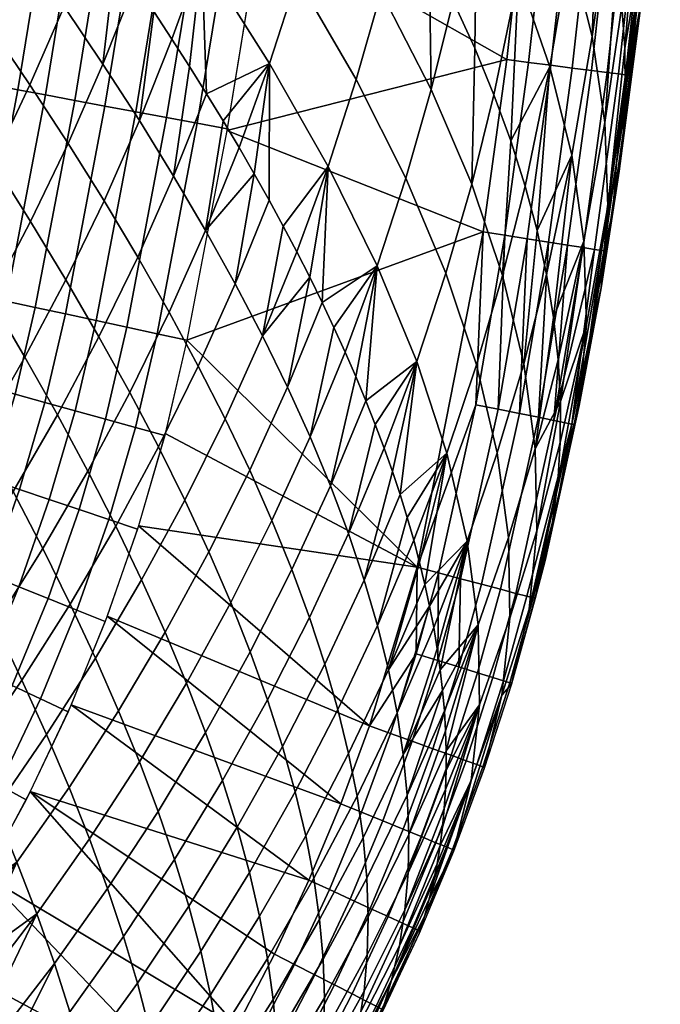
# Model space of a CAD drawing. Header units: millimetres. Extents: x -186 to 186, y -530 to 0.
# Tile 49 of 111: x 146 to 183, y -447 to -391. Entities that reach past the tile are written whole.
import ezdxf

# ---------------------------------------------------------------- set-up
doc = ezdxf.new("R2010")
doc.units = ezdxf.units.MM
doc.header["$MEASUREMENT"] = 0
doc.layers.add('sanitari', color=7, linetype='Continuous')

msp = doc.modelspace()

# ---------------------------------------------------------------- meshes
at = {"layer": 'sanitari'}
mesh = msp.add_polyface(dxfattribs=at)
corners = [(144.212, -382.276, -8.6), (143.188, -382.114, -10.278), (144.787, -370.359, -10.282), (145.814, -370.493, -8.604), (145.405, -382.466, -7.019), (147.012, -370.649, -7.022), (146.753, -382.679, -5.56), (148.365, -370.825, -5.562), (148.238, -382.914, -4.246), (149.856, -371.018, -4.248), (149.836, -383.167, -3.096), (151.46, -371.227, -3.097), (151.521, -383.434, -2.124), (153.152, -371.446, -2.124), (153.266, -383.71, -1.336), (154.904, -371.674, -1.337), (155.042, -383.991, -0.735), (156.687, -371.905, -0.736), (156.822, -384.272, -0.319), (158.474, -372.136, -0.319), (158.584, -384.55, -0.077), (160.243, -372.366, -0.077), (160.304, -384.822), (161.97, -372.589), (139.779, -393.538, -13.804), (139.297, -393.447, -15.602), (141.197, -381.797, -15.609), (141.68, -381.874, -13.81), (140.44, -393.662, -12.018), (142.344, -381.98, -12.024), (141.281, -393.819, -10.273), (142.3, -394.01, -8.596), (143.488, -394.232, -7.015), (144.83, -394.484, -5.557), (146.308, -394.76, -4.244), (147.899, -395.057, -3.095), (149.576, -395.371, -2.122), (151.312, -395.695, -1.335), (153.079, -396.026, -0.735), (154.851, -396.357, -0.318), (156.604, -396.684, -0.077), (158.316, -397.004), (140.737, -381.722, -19.148), (141.164, -378.805, -19.149), (140.886, -381.747, -17.396), (141.571, -375.884, -19.151), (139.826, -387.548, -19.144), (140.291, -384.637, -19.146), (141.261, -405.94, -7.011), (140.08, -405.685, -8.591), (139.066, -405.466, -10.267), (144.067, -406.546, -4.241), (142.597, -406.229, -5.553), (147.316, -407.248, -2.121), (145.648, -406.888, -3.093), (150.8, -408.001, -0.735), (149.042, -407.621, -1.335), (154.305, -408.758, -0.077), (152.562, -408.382, -0.318), (156.008, -409.126), (141.959, -372.961, -19.153), (141.571, -375.884, -19.151), (140.356, -378.3, -23.679), (141.164, -378.805, -19.149), (140.737, -381.722, -19.148)]
mesh.append_faces([[corners[k] for k in face] for face in [(0, 1, 2, 3), (4, 0, 3, 5), (6, 4, 5, 7), (8, 6, 7, 9), (10, 8, 9, 11), (12, 10, 11, 13), (14, 12, 13, 15), (16, 14, 15, 17), (18, 16, 17, 19), (20, 18, 19, 21), (22, 20, 21, 23), (24, 25, 26, 27), (28, 24, 27, 29), (30, 28, 29, 1), (31, 30, 1, 0), (32, 31, 0, 4), (33, 32, 4, 6), (34, 33, 6, 8), (35, 34, 8, 10), (36, 35, 10, 12), (37, 36, 12, 14), (38, 37, 14, 16), (39, 38, 16, 18), (40, 39, 18, 20), (41, 40, 20, 22), (42, 43, 44, 44), (43, 45, 44, 44), (46, 47, 44, 44), (44, 47, 42, 42), (32, 48, 49, 31), (31, 49, 50, 30), (34, 51, 52, 33), (36, 53, 54, 35), (35, 54, 51, 34), (38, 55, 56, 37), (40, 57, 58, 39), (39, 58, 55, 38), (37, 56, 53, 36), (33, 52, 48, 32), (57, 40, 41, 59), (60, 61, 62, 62), (62, 63, 64, 64), (62, 61, 63, 63)]])
mesh = msp.add_polyface(dxfattribs=at)
corners = [(148.976, -389.993, -295.331), (151.197, -393.293, -282.549), (149.2, -397.844, -282.659), (147.012, -394.489, -295.437), (144.697, -391.07, -308.164), (144.896, -398.915, -295.538), (142.619, -395.438, -308.26), (146.625, -386.633, -308.064), (142.254, -387.587, -320.838), (140.217, -391.892, -320.928), (144.146, -383.215, -320.744), (137.69, -388.28, -333.538), (138.036, -396.126, -321.013), (135.556, -392.448, -333.616), (139.686, -384.043, -333.455), (141.54, -379.741, -333.369), (132.954, -388.699, -346.158), (133.285, -396.541, -333.691), (130.735, -392.725, -346.226), (135.041, -384.602, -346.088), (136.993, -380.437, -346.014), (138.807, -376.209, -345.937), (130.232, -384.88, -358.638), (128.067, -388.833, -358.696), (132.269, -380.858, -358.576), (134.175, -376.77, -358.512), (135.948, -372.622, -358.445), (129.376, -377.05, -371), (127.39, -380.992, -371.051), (131.235, -373.044, -370.946), (153.289, -396.534, -269.718), (153.034, -388.675, -282.434), (154.111, -390.277, -276.022), (148.401, -382.133, -307.96), (149.608, -383.789, -301.597), (150.783, -385.431, -295.221), (151.925, -387.06, -288.834), (145.889, -378.782, -320.647), (147.161, -380.464, -314.31), (155.155, -391.865, -269.6), (144.585, -377.087, -326.97), (143.249, -375.379, -333.28), (141.881, -373.658, -339.576), (158.401, -382.31, -269.299), (162.333, -388.336, -243.484), (160.756, -393.249, -243.621), (156.864, -387.127, -269.431), (153.932, -376.104, -294.946), (152.44, -380.805, -295.069), (155.258, -371.369, -294.822), (159.763, -377.458, -269.165), (157.144, -394.998, -256.721), (158.088, -396.544, -250.267), (155.155, -391.865, -269.6), (156.166, -393.438, -263.166), (154.111, -390.277, -276.022), (153.034, -388.675, -282.434), (151.925, -387.06, -288.834), (149.608, -383.789, -301.597), (150.783, -385.431, -295.221), (148.401, -382.133, -307.96), (147.161, -380.464, -314.31), (147.49, -374.287, -320.516), (145.889, -378.782, -320.647), (143.249, -375.379, -333.28), (144.585, -377.087, -326.97)]
mesh.append_faces([[corners[k] for k in face] for face in [(0, 1, 2, 3), (4, 3, 5, 6), (7, 0, 3, 4), (8, 4, 6, 9), (10, 7, 4, 8), (11, 9, 12, 13), (14, 8, 9, 11), (15, 10, 8, 14), (16, 13, 17, 18), (19, 11, 13, 16), (20, 14, 11, 19), (21, 15, 14, 20), (22, 16, 18, 23), (24, 19, 16, 22), (25, 20, 19, 24), (26, 21, 20, 25), (27, 24, 22, 28), (29, 25, 24, 27), (30, 1, 31, 32), (0, 7, 33, 34), (1, 0, 35, 36), (7, 10, 37, 38), (30, 32, 39, 39), (1, 36, 31, 31), (0, 34, 35, 35), (40, 15, 41, 41), (40, 37, 10, 10), (38, 33, 7, 7), (15, 40, 10, 10), (41, 15, 42, 42), (43, 44, 45, 46), (47, 43, 46, 48), (49, 50, 43, 47), (51, 45, 52, 52), (53, 46, 54, 54), (55, 56, 46, 46), (46, 53, 55, 55), (46, 51, 54, 54), (57, 48, 56, 56), (58, 48, 59, 59), (60, 48, 58, 58), (59, 48, 57, 57), (60, 61, 62, 62), (63, 62, 61, 61), (64, 62, 65, 65), (65, 62, 63, 63), (51, 46, 45, 45), (60, 62, 48, 48), (48, 46, 56, 56)]])
mesh = msp.add_polyface(dxfattribs=at)
corners = [(181.877, -383.786, -4.331), (180.764, -393.856, -4.34), (181.153, -393.906, -5.62), (182.268, -383.827, -5.609), (181.222, -383.719, -3.106), (180.112, -393.773, -3.113), (180.318, -383.625, -2.016), (179.21, -393.657, -2.021), (179.214, -383.511, -1.131), (178.109, -393.516, -1.134), (177.983, -383.384, -0.499), (176.88, -393.358, -0.501), (176.704, -383.252, -0.134), (175.604, -393.195, -0.135), (181.289, -393.943, -6.877), (181.878, -388.906, -6.87), (182.407, -383.866, -6.864), (180.636, -398.976, -6.884), (174.355, -393.035, -0.021), (175.453, -383.123, -0.02), (180.427, -401.736, -20.02), (180.806, -399.439, -33.158), (182.105, -389.463, -33.113), (181.15, -394.76, -59.453), (182.382, -384.852, -59.393), (181.047, -397.114, -46.303), (181.116, -392.378, -72.607), (181.289, -393.943, -6.877), (181.878, -388.906, -6.87), (180.636, -398.976, -6.884), (183.157, -379.459, -33.09), (182.115, -380.139, -85.685), (180.943, -389.969, -85.76), (180.632, -387.531, -98.912), (179.252, -391.701, -112.131), (179.977, -396.635, -85.818), (178.779, -403.445, -85.906), (178.083, -398.518, -112.24), (177.971, -386.649, -138.415), (176.83, -393.45, -138.541), (176.134, -381.482, -164.649), (175.019, -388.246, -164.788), (175.406, -400.291, -138.726), (174.581, -397.695, -151.864), (173.618, -395.06, -164.985), (172.651, -382.909, -190.962), (172.516, -392.385, -178.086), (171.275, -389.672, -191.165), (169.896, -386.92, -204.219), (180.145, -401.445, -59.495), (180.943, -389.969, -85.76), (181.116, -392.378, -72.607), (180.632, -387.531, -98.912), (181.15, -394.76, -59.453), (180.182, -385.067, -112.059), (179.595, -382.577, -125.199), (178.869, -380.06, -138.33), (167.15, -389.155, -217.382), (170.024, -394.752, -191.297), (168.571, -399.83, -191.432), (165.725, -394.178, -217.522), (162.333, -388.336, -243.484), (164.111, -399.163, -217.659), (160.756, -393.249, -243.621), (163.729, -383.388, -243.345), (172.346, -400.177, -165.109), (171.275, -389.672, -191.165), (172.516, -392.385, -178.086), (168.38, -384.13, -217.246), (169.896, -386.92, -204.219), (173.618, -395.06, -164.985), (166.725, -381.303, -230.244), (174.355, -393.035, -0.021), (160.275, -385.018, -0.02), (158.299, -397.101, -0.021), (173.002, -402.913, -0.021), (175.453, -383.123, -0.02)]
mesh.append_faces([[corners[k] for k in face] for face in [(0, 1, 2, 3), (4, 5, 1, 0), (6, 7, 5, 4), (8, 9, 7, 6), (10, 11, 9, 8), (12, 13, 11, 10), (2, 14, 15, 15), (3, 15, 16, 16), (15, 3, 2, 2), (14, 2, 17, 17), (18, 13, 12, 19), (20, 21, 22, 22), (23, 24, 25, 25), (22, 21, 25, 25), (23, 26, 24, 24), (27, 22, 28, 28), (29, 22, 27, 27), (20, 22, 29, 29), (22, 25, 24, 24), (28, 22, 30, 30), (24, 26, 31, 31), (31, 26, 32, 32), (32, 33, 31, 31), (34, 35, 36, 37), (38, 34, 37, 39), (40, 38, 39, 41), (39, 42, 43, 43), (41, 43, 44, 44), (41, 39, 43, 43), (45, 46, 47, 47), (47, 48, 45, 45), (45, 41, 44, 46), (49, 35, 50, 51), (35, 52, 50, 50), (51, 53, 49, 49), (35, 34, 54, 52), (55, 54, 34, 34), (34, 38, 56, 55), (57, 58, 59, 60), (61, 60, 62, 63), (64, 57, 60, 61), (65, 58, 66, 67), (58, 57, 68, 69), (65, 67, 70, 70), (58, 69, 66, 66), (68, 57, 71, 71), (72, 73, 74, 74), (74, 75, 72, 72), (76, 73, 72, 72)]])
mesh = msp.add_polyface(dxfattribs=at)
corners = [(160.345, -408.883, -217.97), (161.778, -411.813, -204.94), (159.612, -416.586, -205.057), (158.203, -413.632, -218.088), (156.663, -410.609, -231.084), (155.89, -418.299, -218.201), (154.379, -415.248, -231.197), (158.779, -405.889, -230.966), (152.738, -412.125, -244.154), (151.93, -419.802, -231.305), (150.322, -416.647, -244.262), (154.992, -407.518, -244.042), (157.081, -402.833, -243.924), (150.969, -408.929, -257.07), (148.587, -413.416, -257.176), (153.191, -404.359, -256.959), (155.25, -399.714, -256.842), (146.726, -410.107, -270.044), (146.049, -417.814, -257.276), (144.228, -414.467, -270.143), (149.071, -405.661, -269.941), (151.26, -401.135, -269.832), (153.289, -396.534, -269.718), (142.283, -411.04, -282.961), (141.58, -418.735, -270.236), (139.679, -415.266, -283.051), (144.74, -406.723, -282.865), (147.047, -402.323, -282.764), (149.2, -397.844, -282.659), (151.197, -393.293, -282.549), (137.658, -411.713, -295.813), (136.931, -419.398, -283.136), (134.96, -415.801, -295.895), (140.215, -407.532, -295.727), (142.629, -403.264, -295.635), (144.896, -398.915, -295.538), (147.012, -394.489, -295.437), (135.517, -408.076, -308.521), (132.871, -412.115, -308.598), (138.026, -403.946, -308.439), (140.394, -399.732, -308.352), (142.619, -395.438, -308.26), (133.258, -404.356, -321.171), (130.666, -408.343, -321.244), (135.716, -400.282, -321.094), (138.036, -396.126, -321.013), (140.217, -391.892, -320.928), (130.881, -400.555, -333.761), (128.345, -404.484, -333.828), (133.285, -396.541, -333.691), (135.556, -392.448, -333.616), (130.735, -392.725, -346.226), (128.386, -396.673, -346.289), (131.115, -417.925, -302.365), (130.084, -416.049, -308.705), (129.024, -414.15, -315.031), (132.118, -419.779, -296.01), (159.878, -399.593, -237.327), (159, -398.076, -243.802), (158.088, -396.544, -250.267), (157.144, -394.998, -256.721), (155.155, -391.865, -269.6), (156.166, -393.438, -263.166), (159, -398.076, -243.802), (160.756, -393.249, -243.621), (159.878, -399.593, -237.327), (158.088, -396.544, -250.267), (169.219, -422.146, -0.022), (156.008, -409.126, -0.022), (154.768, -414.488, -0.022)]
mesh.append_faces([[corners[k] for k in face] for face in [(0, 1, 2, 3), (4, 3, 5, 6), (7, 0, 3, 4), (8, 6, 9, 10), (11, 4, 6, 8), (12, 7, 4, 11), (13, 8, 10, 14), (15, 11, 8, 13), (16, 12, 11, 15), (17, 14, 18, 19), (20, 13, 14, 17), (21, 15, 13, 20), (22, 16, 15, 21), (23, 19, 24, 25), (26, 17, 19, 23), (27, 20, 17, 26), (28, 21, 20, 27), (29, 22, 21, 28), (30, 25, 31, 32), (33, 23, 25, 30), (34, 26, 23, 33), (35, 27, 26, 34), (36, 28, 27, 35), (37, 30, 32, 38), (39, 33, 30, 37), (40, 34, 33, 39), (41, 35, 34, 40), (42, 37, 38, 43), (44, 39, 37, 42), (45, 40, 39, 44), (46, 41, 40, 45), (47, 42, 43, 48), (49, 44, 42, 47), (50, 45, 44, 49), (51, 49, 47, 52), (38, 53, 54, 54), (38, 54, 55, 55), (38, 32, 56, 53), (55, 43, 38, 38), (57, 12, 58, 58), (12, 57, 7, 7), (59, 58, 12, 12), (12, 16, 60, 59), (16, 22, 61, 62), (16, 62, 60, 60), (63, 64, 65, 65), (66, 64, 63, 63), (67, 68, 69, 69)]])
mesh = msp.add_polyface(dxfattribs=at)
corners = [(173.002, -402.913, -0.021), (174.247, -403.109, -0.136), (175.604, -393.195, -0.135), (174.355, -393.035, -0.021), (175.52, -403.31, -0.502), (173.855, -413.084, -0.505), (175.075, -413.33, -1.144), (174.247, -403.109, -0.136), (172.588, -412.829, -0.137), (173.002, -402.913, -0.021), (169.219, -422.146, -0.022), (161.778, -411.813, -204.94), (163.078, -414.68, -191.878), (160.889, -419.471, -191.992), (159.612, -416.586, -205.057), (164.244, -417.481, -178.786), (165.088, -409.81, -191.759), (165.698, -411.211, -185.218), (165.276, -420.217, -165.667), (166.274, -412.596, -178.67), (166.816, -413.967, -172.115), (163.767, -406.964, -204.819), (164.445, -408.395, -198.292), (167.324, -415.322, -165.555), (163.057, -405.519, -211.337), (160.345, -408.883, -217.97), (162.312, -404.06, -217.848), (158.779, -405.889, -230.966), (160.723, -401.097, -230.843), (161.534, -402.585, -224.35), (159.878, -399.593, -237.327), (175.328, -410.488, -112.508), (175.984, -415.366, -86.136), (174.45, -420.442, -86.218), (173.809, -415.597, -112.608), (172.615, -410.543, -138.955), (172.088, -420.654, -112.707), (170.915, -415.616, -139.069), (174.115, -405.423, -138.839), (170.868, -405.286, -165.237), (169.193, -410.352, -165.362), (172.346, -400.177, -165.109), (168.571, -399.83, -191.432), (166.925, -404.866, -191.566), (170.024, -394.752, -191.297), (165.725, -394.178, -217.522), (164.111, -399.163, -217.659), (167.799, -416.662, -158.989), (168.239, -417.987, -152.417), (166.816, -413.967, -172.115), (167.324, -415.322, -165.555), (165.698, -411.211, -185.218), (166.274, -412.596, -178.67), (164.445, -408.395, -198.292), (165.088, -409.81, -191.759), (163.767, -406.964, -204.819), (175.406, -400.291, -138.726), (176.09, -402.845, -125.574), (173.618, -395.06, -164.985), (174.581, -397.695, -151.864), (163.057, -405.519, -211.337), (162.312, -404.06, -217.848), (161.534, -402.585, -224.35), (160.756, -393.249, -243.621), (160.723, -401.097, -230.843), (159.878, -399.593, -237.327), (158.299, -397.101, -0.021), (156.008, -409.126, -0.022), (173.002, -402.913, -0.021), (169.219, -422.146, -0.022)]
mesh.append_faces([[corners[k] for k in face] for face in [(0, 1, 2, 3), (4, 5, 6, 6), (7, 8, 5, 5), (5, 4, 7, 7), (7, 9, 8, 8), (10, 8, 9, 9), (11, 12, 13, 14), (15, 12, 16, 17), (18, 15, 19, 20), (12, 11, 21, 22), (18, 20, 23, 23), (15, 17, 19, 19), (24, 25, 26, 26), (24, 21, 11, 11), (22, 16, 12, 12), (11, 25, 24, 24), (25, 27, 28, 29), (26, 25, 29, 29), (27, 30, 28, 28), (31, 32, 33, 34), (35, 34, 36, 37), (38, 31, 34, 35), (39, 35, 37, 40), (41, 38, 35, 39), (42, 39, 40, 43), (44, 41, 39, 42), (45, 42, 43, 46), (47, 40, 48, 48), (49, 40, 50, 50), (50, 40, 47, 47), (51, 43, 52, 52), (53, 43, 54, 54), (55, 43, 53, 53), (54, 43, 51, 51), (52, 40, 49, 49), (55, 46, 43, 43), (31, 38, 56, 57), (52, 43, 40, 40), (40, 37, 48, 48), (38, 41, 58, 59), (38, 59, 56, 56), (60, 46, 55, 55), (46, 61, 62, 62), (63, 46, 62, 64), (65, 63, 64, 64), (60, 61, 46, 46), (66, 67, 68, 68), (67, 69, 68, 68)]])
mesh = msp.add_polyface(dxfattribs=at)
corners = [(179.776, -403.981, -5.634), (179.912, -404.002, -6.893), (180.636, -398.976, -6.884), (179.39, -403.92, -4.352), (181.153, -393.906, -5.62), (180.764, -393.856, -4.34), (178.741, -403.818, -3.122), (180.112, -393.773, -3.113), (176.746, -403.503, -1.137), (177.844, -403.677, -2.026), (179.21, -393.657, -2.021), (178.109, -393.516, -1.134), (174.247, -403.109, -0.136), (175.52, -403.31, -0.502), (176.88, -393.358, -0.501), (175.604, -393.195, -0.135), (178.209, -413.962, -6.924), (178.079, -413.935, -5.662), (177.174, -418.953, -6.948), (179.39, -403.92, -4.352), (177.057, -413.73, -3.139), (176.166, -413.55, -2.038), (177.844, -403.677, -2.026), (178.741, -403.818, -3.122), (179.776, -403.981, -5.634), (179.113, -408.976, -6.906), (176.746, -403.503, -1.137), (179.912, -404.002, -6.893), (175.52, -403.31, -0.502), (175.075, -413.33, -1.144), (180.427, -401.736, -20.02), (180.636, -398.976, -6.884), (179.912, -404.002, -6.893), (180.145, -401.445, -59.495), (179.757, -406.13, -33.182), (178.496, -412.864, -33.22), (178.916, -408.228, -59.559), (179.977, -396.635, -85.818), (178.779, -403.445, -85.906), (177.272, -417.299, -46.501), (177.424, -414.997, -59.686), (177.436, -412.651, -72.872), (176.982, -419.558, -33.319), (178.209, -413.962, -6.924), (177.174, -418.953, -6.948), (177.042, -407.832, -99.237), (177.308, -410.263, -86.057), (178.083, -398.518, -112.24), (176.636, -405.359, -112.41), (176.09, -402.845, -125.574), (176.83, -393.45, -138.541), (175.406, -400.291, -138.726), (180.427, -401.736, -20.02), (179.912, -404.002, -6.893), (179.113, -408.976, -6.906), (180.806, -399.439, -33.158), (181.15, -394.76, -59.453), (181.047, -397.114, -46.303), (177.424, -414.997, -59.686), (176.085, -420.055, -59.744), (177.436, -412.651, -72.872), (175.984, -415.366, -86.136), (177.308, -410.263, -86.057), (177.042, -407.832, -99.237), (175.328, -410.488, -112.508), (176.636, -405.359, -112.41), (176.09, -402.845, -125.574)]
mesh.append_faces([[corners[k] for k in face] for face in [(0, 1, 2, 2), (3, 0, 4, 5), (6, 3, 5, 7), (2, 4, 0, 0), (8, 9, 10, 11), (12, 13, 14, 15), (13, 8, 11, 14), (7, 10, 9, 6), (16, 17, 18, 18), (19, 20, 17, 17), (21, 20, 22, 22), (22, 20, 23, 23), (24, 17, 25, 25), (21, 22, 26, 26), (19, 17, 24, 24), (23, 20, 19, 19), (27, 24, 25, 25), (28, 29, 26, 26), (29, 21, 26, 26), (16, 25, 17, 17), (30, 31, 32, 32), (33, 34, 35, 36), (37, 33, 36, 38), (36, 39, 40, 40), (36, 40, 41, 41), (35, 42, 39, 39), (35, 43, 44, 44), (35, 34, 43, 43), (36, 41, 38, 38), (39, 36, 35, 35), (45, 38, 46, 46), (46, 38, 41, 41), (47, 45, 48, 48), (47, 48, 49, 49), (50, 49, 51, 51), (50, 47, 49, 49), (38, 45, 47, 47), (52, 53, 54, 54), (34, 52, 54, 54), (55, 52, 34, 34), (34, 33, 56, 57), (34, 54, 43, 43), (34, 57, 55, 55), (58, 59, 60, 60), (61, 62, 60, 60), (61, 63, 62, 62), (61, 64, 65, 63), (59, 61, 60, 60), (64, 66, 65, 65)]])
mesh = msp.add_polyface(dxfattribs=at)
corners = [(135.28, -413.924, -13.804), (134.814, -413.767, -15.602), (136.072, -409.436, -15.597), (136.545, -409.567, -13.799), (135.918, -414.139, -12.018), (137.194, -409.746, -12.014), (136.73, -414.414, -10.273), (138.02, -409.974, -10.269), (137.714, -414.746, -8.596), (139.021, -410.25, -8.593), (138.861, -415.134, -7.015), (140.187, -410.572, -7.013), (140.157, -415.572, -5.557), (141.504, -410.936, -5.555), (141.585, -416.055, -4.244), (142.955, -411.337, -4.242), (143.12, -416.574, -3.095), (144.516, -411.768, -3.093), (144.74, -417.122, -2.122), (146.162, -412.222, -2.122), (146.416, -417.689, -1.335), (147.866, -412.693, -1.335), (148.122, -418.266, -0.735), (149.601, -413.172, -0.735), (149.833, -418.845, -0.318), (151.34, -413.653, -0.318), (151.526, -419.417, -0.077), (153.061, -414.128, -0.077), (153.179, -419.976), (154.741, -414.592), (135.203, -418.773, -10.277), (134.406, -418.453, -12.023), (136.167, -419.161, -8.599), (137.291, -419.613, -7.018), (138.562, -420.124, -5.559), (139.961, -420.687, -4.246), (141.467, -421.293, -3.096), (143.055, -421.932, -2.123), (144.698, -422.594, -1.336), (136.782, -404.973, -17.379), (136.157, -407.133, -19.132), (136.633, -404.941, -19.13), (135.767, -409.352, -17.383), (135.62, -409.312, -19.134), (135.025, -411.473, -19.137), (137.092, -405.04, -15.593), (137.572, -405.143, -13.796), (138.229, -405.285, -12.011), (139.066, -405.466, -10.267), (141.261, -405.94, -7.011), (140.08, -405.685, -8.591), (144.067, -406.546, -4.241), (142.597, -406.229, -5.553), (147.316, -407.248, -2.121), (145.648, -406.888, -3.093), (149.042, -407.621, -1.335), (152.562, -408.382, -0.318), (150.8, -408.001, -0.735), (156.008, -409.126), (154.305, -408.758, -0.077), (135.66, -404.592, -23.664), (136.633, -404.941, -19.13), (136.157, -407.133, -19.132), (135.62, -409.312, -19.134), (134.6, -409.039, -23.669)]
mesh.append_faces([[corners[k] for k in face] for face in [(0, 1, 2, 3), (4, 0, 3, 5), (6, 4, 5, 7), (8, 6, 7, 9), (10, 8, 9, 11), (12, 10, 11, 13), (14, 12, 13, 15), (16, 14, 15, 17), (18, 16, 17, 19), (20, 18, 19, 21), (22, 20, 21, 23), (24, 22, 23, 25), (26, 24, 25, 27), (28, 26, 27, 29), (30, 31, 4, 6), (32, 30, 6, 8), (33, 32, 8, 10), (34, 33, 10, 12), (35, 34, 12, 14), (36, 35, 14, 16), (37, 36, 16, 18), (38, 37, 18, 20), (39, 40, 41, 41), (42, 43, 40, 40), (42, 44, 43, 43), (45, 2, 42, 39), (42, 40, 39, 39), (2, 45, 46, 3), (47, 5, 3, 46), (48, 7, 5, 47), (49, 11, 9, 50), (51, 15, 13, 52), (52, 13, 11, 49), (50, 9, 7, 48), (53, 19, 17, 54), (55, 21, 19, 53), (56, 25, 23, 57), (58, 29, 27, 59), (59, 27, 25, 56), (57, 23, 21, 55), (54, 17, 15, 51), (60, 61, 62, 62), (63, 64, 62, 62)]])
mesh = msp.add_polyface(dxfattribs=at)
corners = [(170.446, -422.472, -0.138), (172.588, -412.829, -0.137), (169.219, -422.146, -0.022), (168.061, -430.495, -112.977), (168.421, -432.895, -99.765), (166.114, -437.672, -99.841), (165.767, -435.29, -113.061), (167.567, -428.026, -126.176), (165.286, -432.834, -126.267), (164.673, -430.305, -139.457), (162.824, -437.549, -126.354), (162.226, -435.029, -139.55), (166.938, -425.49, -139.36), (163.926, -427.704, -152.627), (161.497, -432.431, -152.725), (166.175, -422.887, -152.524), (160.637, -429.756, -165.877), (158.893, -437.062, -152.818), (158.054, -434.387, -165.974), (163.046, -425.031, -165.774), (165.276, -420.217, -165.667), (159.646, -427.005, -179.003), (157.086, -431.631, -179.104), (162.034, -422.286, -178.897), (164.244, -417.481, -178.786), (160.889, -419.471, -191.992), (158.525, -424.178, -192.101), (163.078, -414.68, -191.878), (159.612, -416.586, -205.057), (157.272, -421.276, -205.168), (168.735, -437.489, -73.311), (168.645, -435.227, -86.542), (170.774, -430.383, -86.47), (170.84, -431.536, -79.86), (170.674, -429.214, -93.079), (170.539, -428.029, -99.685), (170.168, -425.613, -112.889), (170.371, -426.829, -106.288), (169.932, -424.381, -119.487), (169.661, -423.133, -126.081), (169.357, -421.87, -132.672), (169.018, -420.591, -139.258), (167.324, -415.322, -165.555), (167.799, -416.662, -158.989), (168.239, -417.987, -152.417), (168.646, -419.297, -145.84), (169.932, -424.381, -119.487), (172.088, -420.654, -112.707), (170.168, -425.613, -112.889), (169.357, -421.87, -132.672), (170.915, -415.616, -139.069), (169.661, -423.133, -126.081), (168.646, -419.297, -145.84), (169.018, -420.591, -139.258), (168.239, -417.987, -152.417), (154.768, -414.488, -0.022), (153.244, -419.772, -0.022), (169.219, -422.146, -0.022), (166.489, -431.256, -0.023), (164.841, -435.715, -0.023), (151.442, -424.965, -0.022), (167.692, -431.689, -0.14), (166.028, -436.202, -0.141), (167.243, -436.699, -0.52), (168.923, -432.132, -0.517), (170.41, -427.498, -0.513), (170.107, -432.558, -1.17), (171.608, -427.871, -1.162), (169.166, -427.109, -0.139), (171.701, -422.806, -0.51), (170.446, -422.472, -0.138), (166.489, -431.256, -0.023), (164.841, -435.715, -0.023), (169.219, -422.146, -0.022)]
mesh.append_faces([[corners[k] for k in face] for face in [(0, 1, 2, 2), (3, 4, 5, 6), (7, 3, 6, 8), (9, 8, 10, 11), (12, 7, 8, 9), (13, 9, 11, 14), (15, 12, 9, 13), (16, 14, 17, 18), (19, 13, 14, 16), (20, 15, 13, 19), (21, 16, 18, 22), (23, 19, 16, 21), (24, 20, 19, 23), (25, 23, 21, 26), (27, 24, 23, 25), (28, 25, 26, 29), (30, 31, 32, 33), (34, 4, 35, 35), (34, 32, 31, 31), (4, 34, 31, 31), (4, 3, 36, 37), (35, 4, 37, 37), (3, 38, 36, 36), (38, 7, 39, 39), (7, 38, 3, 3), (40, 39, 7, 7), (7, 12, 41, 40), (15, 20, 42, 43), (12, 15, 44, 45), (12, 45, 41, 41), (15, 43, 44, 44), (46, 47, 48, 48), (49, 50, 51, 51), (52, 50, 53, 53), (53, 50, 49, 49), (51, 47, 46, 46), (54, 50, 52, 52), (55, 56, 57, 57), (56, 58, 57, 57), (59, 58, 60, 60), (61, 62, 63, 64), (65, 64, 66, 67), (68, 61, 64, 65), (69, 70, 65, 65), (71, 61, 68, 68), (61, 71, 72, 62), (71, 68, 73, 73), (70, 73, 68, 68), (70, 68, 65, 65)]])
mesh = msp.add_polyface(dxfattribs=at)
corners = [(177.174, -418.953, -6.948), (175.866, -423.912, -5.708), (175.986, -423.944, -6.977), (178.079, -413.935, -5.662), (175.499, -423.814, -4.413), (177.057, -413.73, -3.139), (174.868, -423.647, -3.167), (173.989, -423.413, -2.056), (176.166, -413.55, -2.038), (172.909, -423.126, -1.154), (175.075, -413.33, -1.144), (170.446, -422.472, -0.138), (171.701, -422.806, -0.51), (173.855, -413.084, -0.505), (172.588, -412.829, -0.137), (177.174, -418.953, -6.948), (175.986, -423.944, -6.977), (176.553, -421.773, -20.144), (178.496, -412.864, -33.22), (176.982, -419.558, -33.319), (174.538, -425.077, -59.804), (174.074, -429.497, -33.389), (172.312, -434.376, -33.424), (172.786, -430.038, -59.863), (176.085, -420.055, -59.744), (175.631, -424.552, -33.354), (174.45, -420.442, -86.218), (172.711, -425.463, -86.298), (175.984, -415.366, -86.136), (173.809, -415.597, -112.608), (172.088, -420.654, -112.707), (170.836, -434.898, -60.022), (170.766, -435.987, -53.408), (170.871, -433.793, -66.636), (170.873, -432.673, -73.249), (170.84, -431.536, -79.86), (170.674, -429.214, -93.079), (170.774, -430.383, -86.47), (170.539, -428.029, -99.685), (170.371, -426.829, -106.288), (170.168, -425.613, -112.889), (173.063, -433.689, -7.055), (171.302, -438.448, -7.092), (174.622, -428.86, -7.017), (177.424, -414.997, -59.686), (177.272, -417.299, -46.501), (176.553, -421.773, -20.144), (175.986, -423.944, -6.977), (176.982, -419.558, -33.319), (169.661, -423.133, -126.081), (170.915, -415.616, -139.069), (174.525, -428.78, -5.744), (172.978, -433.591, -5.777), (173.084, -433.629, -7.055), (174.637, -428.815, -7.017), (174.166, -428.669, -4.442), (172.629, -433.466, -4.469), (173.545, -428.475, -3.189), (172.019, -433.246, -3.21), (172.677, -428.204, -2.071), (171.163, -432.938, -2.084), (171.608, -427.871, -1.162), (170.107, -432.558, -1.17), (175.986, -423.944, -6.977), (175.866, -423.912, -5.708), (175.499, -423.814, -4.413), (174.868, -423.647, -3.167), (173.989, -423.413, -2.056), (171.701, -422.806, -0.51), (170.41, -427.498, -0.513), (172.909, -423.126, -1.154)]
mesh.append_faces([[corners[k] for k in face] for face in [(0, 1, 2, 2), (3, 4, 1, 1), (3, 5, 6, 4), (0, 3, 1, 1), (7, 6, 5, 8), (9, 7, 8, 10), (11, 12, 13, 14), (12, 9, 10, 13), (15, 16, 17, 17), (18, 17, 19, 19), (18, 15, 17, 17), (20, 21, 22, 23), (24, 25, 21, 20), (26, 20, 23, 27), (28, 24, 20, 26), (29, 26, 27, 30), (31, 23, 32, 32), (33, 34, 23, 23), (23, 31, 33, 33), (35, 27, 34, 34), (36, 27, 37, 37), (37, 27, 35, 35), (36, 38, 27, 27), (39, 30, 38, 38), (40, 30, 39, 39), (41, 42, 21, 21), (21, 42, 22, 22), (21, 43, 41, 41), (43, 21, 25, 25), (34, 27, 23, 23), (25, 24, 44, 45), (46, 43, 25, 25), (46, 47, 43, 43), (45, 48, 25, 25), (46, 25, 48, 48), (49, 50, 30, 30), (30, 27, 38, 38), (51, 52, 53, 54), (55, 56, 52, 51), (57, 58, 56, 55), (59, 60, 58, 57), (61, 62, 60, 59), (51, 54, 63, 64), (57, 55, 65, 66), (55, 51, 64, 65), (59, 57, 66, 67), (68, 69, 61, 61), (61, 70, 68, 68), (70, 61, 59, 67)]])
mesh = msp.add_polyface(dxfattribs=at)
corners = [(158.893, -437.062, -152.818), (159.603, -439.655, -139.638), (156.808, -444.176, -139.721), (156.118, -441.59, -152.906), (158.054, -434.387, -165.974), (155.302, -438.917, -166.067), (154.358, -436.157, -179.2), (152.383, -443.337, -166.153), (151.465, -440.576, -179.29), (157.086, -431.631, -179.104), (150.422, -437.723, -192.396), (148.412, -444.881, -179.374), (147.399, -442.024, -192.483), (153.287, -433.311, -192.304), (155.989, -428.793, -192.205), (158.525, -424.178, -192.101), (159.646, -427.005, -179.003), (149.256, -434.78, -205.469), (146.264, -439.071, -205.558), (152.091, -430.379, -205.374), (154.764, -425.876, -205.274), (157.272, -421.276, -205.168), (147.966, -431.747, -218.506), (145.009, -436.024, -218.595), (150.768, -427.363, -218.41), (153.411, -422.878, -218.308), (155.89, -418.299, -218.201), (158.203, -413.632, -218.088), (159.612, -416.586, -205.057), (146.553, -428.625, -231.503), (143.633, -432.882, -231.594), (149.32, -424.263, -231.407), (151.93, -419.802, -231.305), (154.379, -415.248, -231.197), (145.017, -425.416, -244.459), (142.136, -429.648, -244.549), (147.747, -421.08, -244.363), (150.322, -416.647, -244.262), (143.359, -422.119, -257.371), (140.52, -426.322, -257.46), (146.049, -417.814, -257.276), (148.587, -413.416, -257.176), (141.58, -418.735, -270.236), (138.785, -422.905, -270.323), (144.228, -414.467, -270.143), (139.679, -415.266, -283.051), (136.931, -419.398, -283.136), (143.113, -443.23, -205.707), (142.518, -441.713, -212.23), (141.893, -440.171, -218.742), (141.239, -438.604, -225.245), (140.556, -437.013, -231.737), (139.843, -435.398, -238.218), (139.101, -433.758, -244.688), (138.33, -432.094, -251.147), (142.518, -441.713, -212.23), (138.656, -444.269, -218.605), (141.893, -440.171, -218.742), (141.239, -438.604, -225.245), (137.36, -441.095, -231.614), (140.556, -437.013, -231.737), (144.439, -439.843, -0.023), (158.879, -448.491, -0.024), (147.033, -435.014, -0.023), (149.369, -430.05, -0.023), (163.01, -440.099, -0.023), (166.489, -431.256, -0.023), (153.244, -419.772, -0.022), (151.442, -424.965, -0.022), (164.841, -435.715, -0.023)]
mesh.append_faces([[corners[k] for k in face] for face in [(0, 1, 2, 3), (4, 0, 3, 5), (6, 5, 7, 8), (9, 4, 5, 6), (10, 8, 11, 12), (13, 6, 8, 10), (14, 9, 6, 13), (15, 16, 9, 14), (17, 10, 12, 18), (19, 13, 10, 17), (20, 14, 13, 19), (21, 15, 14, 20), (22, 17, 18, 23), (24, 19, 17, 22), (25, 20, 19, 24), (26, 21, 20, 25), (27, 28, 21, 26), (29, 22, 23, 30), (31, 24, 22, 29), (32, 25, 24, 31), (33, 26, 25, 32), (34, 29, 30, 35), (36, 31, 29, 34), (37, 32, 31, 36), (38, 34, 35, 39), (40, 36, 34, 38), (41, 37, 36, 40), (42, 38, 39, 43), (44, 40, 38, 42), (45, 42, 43, 46), (18, 47, 48, 48), (23, 18, 48, 48), (23, 49, 50, 50), (30, 50, 51, 51), (35, 52, 53, 53), (35, 53, 54, 54), (30, 51, 52, 52), (30, 23, 50, 50), (35, 30, 52, 52), (35, 54, 39, 39), (48, 49, 23, 23), (55, 56, 57, 57), (58, 57, 56, 56), (58, 56, 59, 59), (59, 60, 58, 58), (61, 62, 63, 63), (64, 63, 65, 65), (66, 67, 68, 68), (68, 64, 69, 69)]])
mesh = msp.add_polyface(dxfattribs=at)
corners = [(146.371, -423.267, -0.735), (144.698, -422.594, -1.336), (146.416, -417.689, -1.335), (148.122, -418.266, -0.735), (148.049, -423.943, -0.319), (149.833, -418.845, -0.318), (149.708, -424.611, -0.077), (151.526, -419.417, -0.077), (151.329, -425.264), (153.179, -419.976), (132.666, -422.675, -12.029), (132.055, -422.389, -13.815), (133.781, -418.202, -13.809), (134.406, -418.453, -12.023), (133.443, -423.039, -10.282), (135.203, -418.773, -10.277), (134.385, -423.481, -8.604), (136.167, -419.161, -8.599), (135.484, -423.996, -7.022), (137.291, -419.613, -7.018), (136.725, -424.579, -5.562), (138.562, -420.124, -5.559), (138.092, -425.221, -4.248), (139.961, -420.687, -4.246), (139.563, -425.911, -3.097), (141.467, -421.293, -3.096), (141.114, -426.64, -2.124), (143.055, -421.932, -2.123), (142.72, -427.394, -1.337), (144.355, -428.162, -0.736), (145.994, -428.932, -0.319), (147.615, -429.694, -0.077), (149.198, -430.438), (131.459, -427.199, -10.288), (130.702, -426.792, -12.035), (132.376, -427.694, -8.608), (133.444, -428.271, -7.026), (134.653, -428.923, -5.565), (135.984, -429.641, -4.25), (137.416, -430.415, -3.099), (138.925, -431.231, -2.126), (140.489, -432.075, -1.337), (142.08, -432.936, -0.736), (143.675, -433.798, -0.319), (145.253, -434.651, -0.077), (146.794, -435.485), (131.18, -432.423, -7.03), (130.143, -431.786, -8.614), (132.352, -433.143, -5.569), (133.642, -433.936, -4.253), (135.031, -434.79, -3.101), (136.495, -435.691, -2.127), (138.01, -436.623, -1.338), (139.553, -437.573, -0.737), (141.1, -438.525, -0.319), (142.631, -439.467, -0.077), (144.125, -440.388), (131.074, -438.091, -4.256), (129.828, -437.226, -5.573), (132.415, -439.023, -3.103), (133.829, -440.006, -2.128), (135.293, -441.024, -1.339)]
mesh.append_faces([[corners[k] for k in face] for face in [(0, 1, 2, 3), (4, 0, 3, 5), (6, 4, 5, 7), (8, 6, 7, 9), (10, 11, 12, 13), (14, 10, 13, 15), (16, 14, 15, 17), (18, 16, 17, 19), (20, 18, 19, 21), (22, 20, 21, 23), (24, 22, 23, 25), (26, 24, 25, 27), (28, 26, 27, 1), (29, 28, 1, 0), (30, 29, 0, 4), (31, 30, 4, 6), (32, 31, 6, 8), (33, 34, 10, 14), (35, 33, 14, 16), (36, 35, 16, 18), (37, 36, 18, 20), (38, 37, 20, 22), (39, 38, 22, 24), (40, 39, 24, 26), (41, 40, 26, 28), (42, 41, 28, 29), (43, 42, 29, 30), (44, 43, 30, 31), (45, 44, 31, 32), (46, 47, 35, 36), (48, 46, 36, 37), (49, 48, 37, 38), (50, 49, 38, 39), (51, 50, 39, 40), (52, 51, 40, 41), (53, 52, 41, 42), (54, 53, 42, 43), (55, 54, 43, 44), (56, 55, 44, 45), (57, 58, 48, 49), (59, 57, 49, 50), (60, 59, 50, 51), (61, 60, 51, 52)]])
mesh = msp.add_polyface(dxfattribs=at)
corners = [(168.691, -439.683, -60.074), (168.511, -441.806, -46.836), (166.172, -446.46, -46.876), (166.357, -444.375, -60.124), (168.735, -437.489, -73.311), (166.409, -442.215, -73.37), (166.328, -439.981, -86.61), (163.899, -446.844, -73.427), (163.828, -444.639, -86.675), (168.645, -435.227, -86.542), (166.114, -437.672, -99.841), (163.624, -442.354, -99.914), (168.421, -432.895, -99.765), (163.29, -439.991, -113.142), (160.956, -446.935, -99.984), (160.635, -444.592, -113.218), (165.767, -435.29, -113.061), (162.824, -437.549, -126.354), (160.184, -442.165, -126.437), (165.286, -432.834, -126.267), (159.603, -439.655, -139.638), (157.371, -446.674, -126.515), (156.808, -444.176, -139.721), (162.226, -435.029, -139.55), (161.497, -432.431, -152.725), (158.893, -437.062, -152.818), (168.198, -443.86, -33.598), (170.663, -437.059, -46.794), (170.525, -438.115, -40.18), (170.873, -432.673, -73.249), (170.871, -433.793, -66.636), (170.836, -434.898, -60.022), (170.766, -435.987, -53.408), (167.751, -445.842, -20.362), (170.354, -439.155, -33.567), (170.149, -440.179, -26.954), (169.91, -441.186, -20.343), (169.637, -442.177, -13.733), (170.84, -431.536, -79.86), (169.637, -442.177, -13.733), (171.302, -438.448, -7.092), (169.331, -443.152, -7.125), (172.312, -434.376, -33.424), (169.91, -441.186, -20.343), (170.149, -440.179, -26.954), (170.354, -439.155, -33.567), (170.525, -438.115, -40.18), (172.786, -430.038, -59.863), (170.663, -437.059, -46.794), (170.766, -435.987, -53.408), (163.01, -440.099, -0.023), (147.033, -435.014, -0.023), (161.029, -444.339, -0.023), (149.369, -430.05, -0.023), (164.841, -435.715, -0.023), (164.179, -440.638, -0.142), (162.178, -444.928, -0.143), (163.353, -445.531, -0.526), (165.375, -441.189, -0.523), (171.232, -438.333, -5.81), (169.291, -442.994, -5.839), (169.382, -443.036, -7.125), (171.33, -438.373, -7.091), (170.893, -438.194, -4.496), (168.961, -442.842, -4.52), (170.295, -437.949, -3.229), (168.376, -442.572, -3.248), (169.452, -437.604, -2.097), (167.549, -442.191, -2.109), (168.411, -437.177, -1.177), (166.524, -441.719, -1.184), (167.243, -436.699, -0.52), (166.028, -436.202, -0.141), (172.978, -433.591, -5.777), (173.084, -433.629, -7.055), (172.629, -433.466, -4.469), (172.019, -433.246, -3.21), (171.163, -432.938, -2.084), (170.107, -432.558, -1.17), (168.923, -432.132, -0.517), (161.029, -444.339, -0.023), (163.01, -440.099, -0.023), (164.841, -435.715, -0.023)]
mesh.append_faces([[corners[k] for k in face] for face in [(0, 1, 2, 3), (4, 0, 3, 5), (6, 5, 7, 8), (9, 4, 5, 6), (10, 6, 8, 11), (12, 9, 6, 10), (13, 11, 14, 15), (16, 10, 11, 13), (17, 13, 15, 18), (19, 16, 13, 17), (20, 18, 21, 22), (23, 17, 18, 20), (24, 23, 20, 25), (26, 1, 27, 28), (0, 4, 29, 30), (1, 0, 31, 32), (33, 26, 34, 35), (33, 36, 37, 37), (33, 35, 36, 36), (26, 28, 34, 34), (1, 32, 27, 27), (0, 30, 31, 31), (38, 29, 4, 4), (39, 40, 41, 41), (42, 43, 44, 44), (43, 40, 39, 39), (42, 45, 46, 46), (47, 42, 46, 48), (42, 44, 45, 45), (47, 48, 49, 49), (43, 42, 40, 40), (50, 51, 52, 52), (53, 50, 54, 54), (55, 56, 57, 58), (59, 60, 61, 62), (63, 64, 60, 59), (65, 66, 64, 63), (67, 68, 66, 65), (69, 70, 68, 67), (71, 58, 70, 69), (72, 55, 58, 71), (73, 59, 62, 74), (75, 63, 59, 73), (76, 65, 63, 75), (77, 67, 65, 76), (78, 69, 67, 77), (79, 71, 69, 78), (80, 56, 55, 81), (72, 82, 81, 55)]])
mesh = msp.add_polyface(dxfattribs=at)
corners = [(158.114, -451.405, -100.049), (158.294, -453.637, -86.795), (155.271, -457.963, -86.85), (155.102, -455.76, -100.11), (154.808, -453.462, -113.357), (151.925, -459.99, -100.168), (151.646, -457.717, -113.42), (157.806, -449.084, -113.29), (154.389, -451.07, -126.588), (151.244, -455.346, -126.657), (157.371, -446.674, -126.515), (153.845, -448.585, -139.8), (150.719, -452.876, -139.873), (156.808, -444.176, -139.721), (153.176, -446.007, -152.989), (150.072, -450.308, -153.066), (156.118, -441.59, -152.906), (152.383, -443.337, -166.153), (149.303, -447.643, -166.235), (155.302, -438.917, -166.067), (151.465, -440.576, -179.29), (148.412, -444.881, -179.374), (147.43, -457.023, -140.029), (147.133, -455.758, -146.629), (146.805, -454.467, -153.222), (146.448, -453.151, -159.809), (146.061, -451.809, -166.39), (145.644, -450.442, -172.963), (145.197, -449.05, -179.528), (147.698, -458.263, -133.423), (147.399, -442.024, -192.483), (144.72, -447.633, -186.086), (144.214, -446.19, -192.635), (143.678, -444.723, -199.176), (146.264, -439.071, -205.558), (143.113, -443.23, -205.707), (141.853, -453.168, -179.343), (142.686, -455.924, -166.188), (139.144, -459.855, -166.252), (138.34, -457.106, -179.41), (140.903, -450.306, -192.467), (137.423, -454.246, -192.536), (139.837, -447.34, -205.555), (136.393, -451.277, -205.625), (143.403, -458.573, -153.003), (146.448, -453.151, -159.809), (146.805, -454.467, -153.222), (144.72, -447.633, -186.086), (145.197, -449.05, -179.528), (143.678, -444.723, -199.176), (144.214, -446.19, -192.635), (145.644, -450.442, -172.963), (146.061, -451.809, -166.39), (138.656, -444.269, -218.605), (142.518, -441.713, -212.23), (143.113, -443.23, -205.707), (138.509, -449.032, -0.024), (154.088, -456.51, -0.024), (141.596, -444.52, -0.023), (148.68, -464.111, -0.024), (134.803, -453.835, -0.024), (151.459, -460.365, -0.024), (156.563, -452.55, -0.024), (158.879, -448.491, -0.024), (144.439, -439.843, -0.023), (161.029, -444.339, -0.023), (147.033, -435.014, -0.023), (157.665, -453.235, -0.144), (155.164, -457.241, -0.145), (156.266, -457.99, -0.532), (158.793, -453.937, -0.53), (154.088, -456.51, -0.024), (156.563, -452.55, -0.024)]
mesh.append_faces([[corners[k] for k in face] for face in [(0, 1, 2, 3), (4, 3, 5, 6), (7, 0, 3, 4), (8, 4, 6, 9), (10, 7, 4, 8), (11, 8, 9, 12), (13, 10, 8, 11), (14, 11, 12, 15), (16, 13, 11, 14), (17, 14, 15, 18), (19, 16, 14, 17), (20, 17, 18, 21), (12, 22, 23, 23), (15, 23, 24, 24), (18, 25, 26, 26), (21, 27, 28, 28), (18, 26, 27, 27), (15, 24, 25, 25), (12, 29, 22, 22), (15, 12, 23, 23), (21, 18, 27, 27), (15, 25, 18, 18), (9, 29, 12, 12), (30, 31, 32, 32), (30, 32, 33, 33), (34, 30, 33, 33), (34, 33, 35, 35), (30, 21, 28, 31), (36, 37, 38, 39), (40, 36, 39, 41), (42, 40, 41, 43), (44, 37, 45, 46), (36, 40, 47, 48), (40, 42, 49, 50), (37, 36, 51, 52), (42, 53, 54, 55), (37, 52, 45, 45), (36, 48, 51, 51), (55, 49, 42, 42), (50, 47, 40, 40), (56, 57, 58, 58), (59, 56, 60, 60), (61, 57, 56, 56), (62, 58, 57, 57), (63, 64, 62, 62), (62, 64, 58, 58), (65, 66, 63, 63), (67, 68, 69, 70), (71, 68, 67, 72)]])
mesh = msp.add_polyface(dxfattribs=at)
corners = [(163.327, -452.978, -33.655), (162.874, -454.862, -20.398), (160.168, -459.211, -20.414), (160.621, -457.379, -33.681), (165.854, -448.47, -33.627), (165.404, -450.403, -20.38), (168.198, -443.86, -33.598), (167.751, -445.842, -20.362), (163.649, -451.014, -46.914), (160.947, -455.461, -46.95), (166.172, -446.46, -46.876), (168.511, -441.806, -46.836), (161.143, -453.457, -60.217), (158.071, -459.793, -46.984), (158.273, -457.831, -60.26), (163.839, -448.969, -60.172), (166.357, -444.375, -60.124), (161.21, -451.367, -73.48), (158.347, -455.779, -73.531), (163.899, -446.844, -73.427), (166.409, -442.215, -73.37), (161.148, -449.193, -86.737), (158.294, -453.637, -86.795), (163.828, -444.639, -86.675), (160.956, -446.935, -99.984), (158.114, -451.405, -100.049), (163.624, -442.354, -99.914), (160.635, -444.592, -113.218), (157.806, -449.084, -113.29), (160.184, -442.165, -126.437), (157.371, -446.674, -126.515), (162.295, -456.655, -7.21), (159.585, -460.953, -7.234), (164.826, -452.25, -7.185), (167.173, -447.747, -7.156), (169.331, -443.152, -7.125), (169.637, -442.177, -13.733), (158.793, -453.937, -0.53), (156.266, -457.99, -0.532), (157.324, -458.71, -1.206), (159.878, -454.611, -1.201), (164.912, -451.909, -5.891), (162.459, -456.217, -5.914), (162.533, -456.262, -7.208), (164.991, -451.953, -7.183), (164.603, -451.733, -4.563), (162.16, -456.03, -4.582), (164.045, -451.417, -3.28), (161.616, -455.693, -3.294), (163.251, -450.968, -2.131), (160.841, -455.211, -2.14), (162.266, -450.41, -1.196), (161.158, -449.782, -0.528), (160.005, -449.129, -0.143), (157.665, -453.235, -0.144), (167.191, -447.499, -5.867), (167.276, -447.543, -7.155), (166.871, -447.335, -4.543), (166.3, -447.042, -3.264), (165.488, -446.626, -2.121), (164.483, -446.11, -1.19), (163.353, -445.531, -0.526), (162.178, -444.928, -0.143), (169.291, -442.994, -5.839), (169.382, -443.036, -7.125), (168.961, -442.842, -4.52), (168.376, -442.572, -3.248), (167.549, -442.191, -2.109), (166.524, -441.719, -1.184), (165.375, -441.189, -0.523), (158.879, -448.491, -0.024), (156.563, -452.55, -0.024), (161.029, -444.339, -0.023)]
mesh.append_faces([[corners[k] for k in face] for face in [(0, 1, 2, 3), (4, 5, 1, 0), (6, 7, 5, 4), (8, 0, 3, 9), (10, 4, 0, 8), (11, 6, 4, 10), (12, 9, 13, 14), (15, 8, 9, 12), (16, 10, 8, 15), (17, 12, 14, 18), (19, 15, 12, 17), (20, 16, 15, 19), (21, 17, 18, 22), (23, 19, 17, 21), (24, 21, 22, 25), (26, 23, 21, 24), (27, 24, 25, 28), (29, 27, 28, 30), (31, 32, 1, 1), (5, 33, 31, 31), (33, 7, 34, 34), (35, 34, 36, 36), (31, 1, 5, 5), (7, 36, 34, 34), (33, 5, 7, 7), (37, 38, 39, 40), (41, 42, 43, 44), (45, 46, 42, 41), (47, 48, 46, 45), (49, 50, 48, 47), (51, 40, 50, 49), (52, 37, 40, 51), (53, 54, 37, 52), (55, 41, 44, 56), (57, 45, 41, 55), (58, 47, 45, 57), (59, 49, 47, 58), (60, 51, 49, 59), (61, 52, 51, 60), (62, 53, 52, 61), (63, 55, 56, 64), (65, 57, 55, 63), (66, 58, 57, 65), (67, 59, 58, 66), (68, 60, 59, 67), (69, 61, 60, 68), (53, 70, 71, 54), (62, 72, 70, 53)]])

doc.saveas('drawing.dxf')
